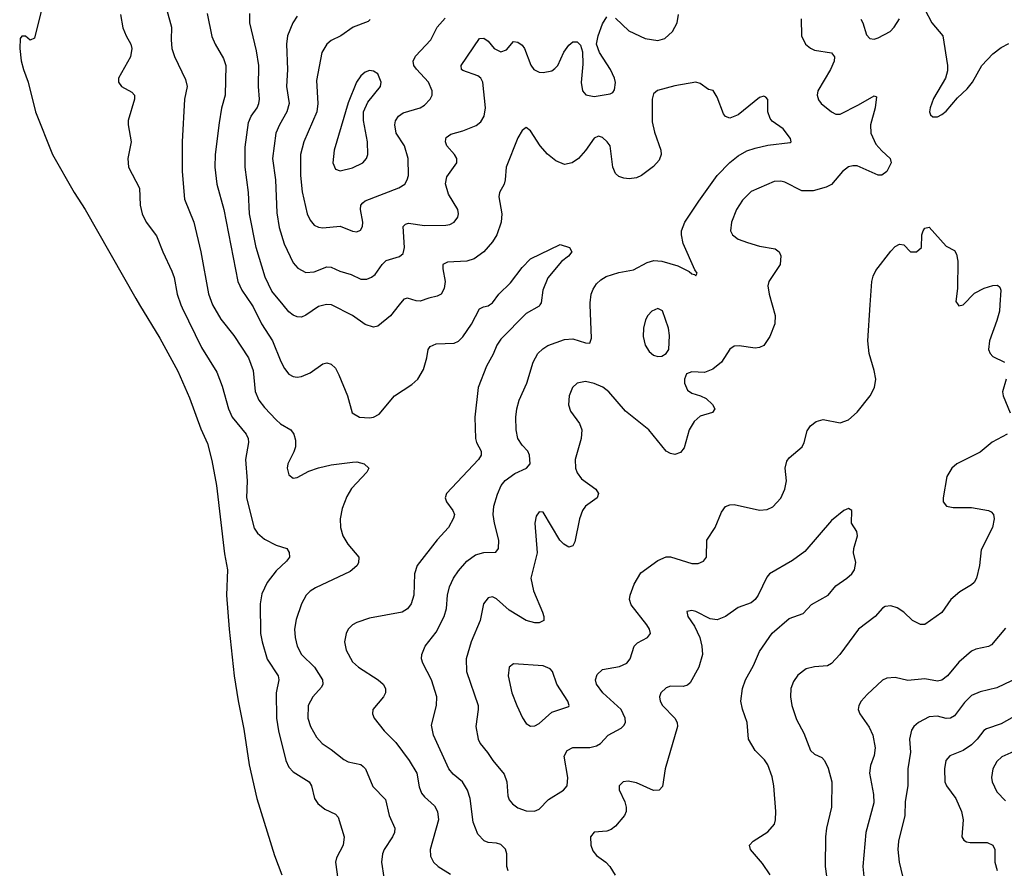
# Model space of a CAD drawing. Header units: inches. Extents: x 990586 to 1117858, y 769490 to 892071.
# Tile 22 of 248: x 1012101 to 1016745, y 857341 to 861346. Entities that reach past the tile are written whole.
import ezdxf

# ---------------------------------------------------------------- set-up
doc = ezdxf.new("R2010")
doc.units = ezdxf.units.IN
doc.header["$MEASUREMENT"] = 0
doc.layers.add('B0815', color=7, linetype='Continuous')
doc.layers.add('B0816', color=7, linetype='Continuous')

msp = doc.modelspace()

# ---------------------------------------------------------------- linework, layer by layer
at = {"layer": 'B0815', "color": 6}
for points, elevation in [([(1012666.1, 860000), (1012762.1, 859842.1), (1012846.6, 859686.6), (1012901.9, 859561.9), (1012955.5, 859415.5), (1012986.2, 859346.2), (1013006.3, 859266.3), (1013028.2, 859148.2), (1013065.9, 858825.9), (1013080.2, 858750), (1013076.6, 858630), (1013088.4, 858470), (1013112, 858250), (1013130.8, 858130.8), (1013158.5, 857998.5), (1013183.2, 857830), (1013219.2, 857670), (1013302.1, 857402.1), (1013336.3, 857310)], 2000), ([(1012861.4, 860000), (1012866.4, 859986.4), (1012958.2, 859798.2), (1013030, 859682.1), (1013056.1, 859616.1), (1013086.1, 859510), (1013102.6, 859470), (1013168.9, 859390), (1013177.8, 859370), (1013179.3, 859350), (1013166, 859270), (1013172.8, 859170), (1013170.4, 859090), (1013206.6, 858946.6), (1013223, 858923), (1013255.1, 858895.1), (1013310, 858866.2), (1013360.5, 858850), (1013372.1, 858832.1), (1013372.8, 858810), (1013358.6, 858790), (1013310, 858745.5), (1013267.3, 858690), (1013243.1, 858636.9), (1013235.1, 858590), (1013237, 858450), (1013244.1, 858410), (1013268.6, 858328.6), (1013320.2, 858250), (1013323, 858230), (1013310.7, 858169.3), (1013311.4, 858050), (1013320.7, 857990), (1013355.9, 857850), (1013370, 857819), (1013390, 857796.3), (1013466.1, 857750), (1013477.7, 857730), (1013491.3, 857671.3), (1013507.4, 857647.4), (1013540.4, 857620.4), (1013590, 857596.7), (1013602.4, 857582.4), (1013630.8, 857490), (1013626.1, 857450), (1013595.5, 857390), (1013590.9, 857370), (1013601, 857290)], 2100), ([(1013009.8, 860000), (1013010, 859999.4), (1013050, 859931.7), (1013110, 859855.7), (1013179.6, 859750), (1013201.5, 859690), (1013211.5, 859591.5), (1013228.6, 859550), (1013255.3, 859515.3), (1013310, 859458.2), (1013330, 859439.3), (1013379.2, 859410), (1013394.1, 859390), (1013401.5, 859361.5), (1013400.8, 859330), (1013393.6, 859306.4), (1013364.8, 859250), (1013362, 859230), (1013370, 859198.5), (1013390, 859181.8), (1013410, 859186.1), (1013464.3, 859215.7), (1013509.8, 859230.2), (1013570, 859244.8), (1013670, 859258.4), (1013690, 859259.2), (1013725, 859250), (1013747.7, 859230), (1013738.2, 859210), (1013666, 859134), (1013643.6, 859096.4), (1013621.2, 859038.8), (1013612.2, 858990), (1013613.3, 858950), (1013624.3, 858910), (1013648.8, 858870), (1013700.5, 858810), (1013698.1, 858781.9), (1013691.4, 858768.6), (1013658.9, 858741.1), (1013495.7, 858664.3), (1013471.1, 858648.9), (1013452, 858630), (1013430, 858589.3), (1013405.4, 858514.6), (1013397.4, 858470), (1013399.2, 858430), (1013409.4, 858390), (1013430, 858350.1), (1013491.5, 858290), (1013528.9, 858230), (1013531.1, 858210), (1013524.3, 858195.7), (1013483.2, 858150), (1013462, 858110), (1013460.4, 858050), (1013471.5, 858010), (1013499.8, 857959.8), (1013527, 857930), (1013570, 857902.3), (1013630, 857854.5), (1013650, 857843.7), (1013710, 857830.8), (1013721.3, 857821.3), (1013731.6, 857810), (1013766.8, 857726.8), (1013826, 857666), (1013843.3, 857590), (1013870.3, 857530), (1013868, 857510), (1013859.3, 857490), (1013820.2, 857430), (1013812.3, 857410), (1013807.6, 857370), (1013817.7, 857297.7)], 2200), ([(1013195.7, 860000), (1013202.3, 859990), (1013240.6, 859910), (1013292.5, 859830), (1013332.6, 859732.6), (1013350, 859699.1), (1013370, 859673.3), (1013390, 859661.4), (1013410, 859658.3), (1013430, 859661.2), (1013470, 859679.7), (1013530, 859722), (1013550, 859726.7), (1013570, 859720.1), (1013590, 859701.1), (1013605.8, 859670), (1013646, 859570), (1013669.5, 859490), (1013702.6, 859470), (1013750, 859467.3), (1013770, 859470.5), (1013796.5, 859483.5), (1013868.5, 859570), (1013950, 859623.7), (1013978.2, 859650), (1014004.7, 859695.3), (1014020.9, 859750), (1014026.6, 859790), (1014036, 859804), (1014064.4, 859815.6), (1014150, 859819.2), (1014171, 859829), (1014190.7, 859849.3), (1014231.8, 859908.2), (1014270, 859981.2), (1014288.8, 859991.2), (1014310, 859995.5), (1014316.5, 860000)], 2300), ([(1013541.9, 860000), (1013510, 859992.6), (1013450, 859951.1), (1013430, 859942.4), (1013410, 859943.2), (1013390, 859951.5), (1013370, 859967.1), (1013343.1, 860000)], 2400), ([(1013891.1, 860000), (1013850, 859948.5), (1013790, 859899.1), (1013770, 859894.5), (1013730, 859908), (1013670.4, 859950), (1013570.7, 860000)], 2400), ([(1014553.8, 860000), (1014550, 859994.2), (1014490, 859959.2), (1014370, 859838.5), (1014350.5, 859810), (1014333.3, 859766.7), (1014302.2, 859710), (1014263.2, 859610), (1014247.6, 859470), (1014251, 859370), (1014255.7, 859350), (1014277.3, 859310), (1014277.8, 859290), (1014265.1, 859270), (1014114.1, 859110), (1014107.3, 859090), (1014113.9, 859070), (1014143.3, 859030), (1014150.8, 859010), (1014146.1, 858993.9), (1014122.4, 858950), (1014070, 858890.8), (1013976, 858770), (1013963.4, 858730), (1013960.2, 858630), (1013947.2, 858590), (1013930, 858566.2), (1013904.6, 858550), (1013750, 858521.5), (1013690, 858501.9), (1013670.3, 858489.7), (1013650, 858469.3), (1013639.7, 858450), (1013633.2, 858410), (1013640, 858370), (1013670, 858316.3), (1013698.1, 858290), (1013791.7, 858230), (1013814.3, 858210), (1013826.5, 858190), (1013826.3, 858170), (1013816.3, 858150), (1013766.1, 858090), (1013764.5, 858070), (1013772, 858050), (1013820, 857990), (1013875.4, 857935.4), (1013937.6, 857850), (1013973.6, 857790), (1013985.1, 857725.1), (1013996.5, 857696.5), (1014010, 857678.6), (1014056.5, 857636.5), (1014072, 857610), (1014075.7, 857570), (1014037.3, 857430), (1014038.1, 857398.1), (1014052, 857370), (1014073.6, 857350), (1014132.9, 857312.9)], 2300), ([(1014403.9, 857330), (1014398.5, 857350), (1014398.3, 857410), (1014391.3, 857431.3), (1014370, 857454), (1014350, 857460.4), (1014310, 857463.1), (1014290.6, 857470.6), (1014262.2, 857502.2), (1014238.7, 857558.7), (1014225.6, 857670), (1014213, 857710), (1014189.4, 857749.4), (1014145.6, 857785.6), (1014124.6, 857810), (1014051.6, 857970), (1014043.7, 858016.3), (1014066.5, 858110), (1014068.1, 858150), (1014042.4, 858230), (1014001.3, 858310), (1013996, 858330), (1013996.8, 858350), (1014013.7, 858390), (1014064.6, 858455.4), (1014103.2, 858530), (1014113.3, 858566.7), (1014118.7, 858630), (1014127.7, 858670), (1014146.4, 858710), (1014170, 858744.8), (1014210, 858791.1), (1014250, 858820.4), (1014290, 858832.2), (1014346.9, 858833.1), (1014358.6, 858850), (1014360.9, 858890), (1014340, 858970), (1014334.3, 859010), (1014337.4, 859050), (1014353.9, 859106.1), (1014372.2, 859147.8), (1014390, 859170.7), (1014435.2, 859204.8), (1014491.2, 859228.8), (1014508.1, 859250), (1014505.3, 859290), (1014498, 859310), (1014470, 859337.6), (1014449.8, 859370), (1014441.9, 859410), (1014440.7, 859470), (1014445.3, 859510), (1014456.4, 859550), (1014493, 859630), (1014522, 859730), (1014544.8, 859770), (1014567.3, 859792.7), (1014591.3, 859808.7), (1014670, 859837), (1014710, 859839.6), (1014770, 859820.8), (1014790, 859819.5), (1014796.9, 859843.1), (1014791.8, 860000)], 2400), ([(1015650.1, 860000), (1015664.3, 859950), (1015662.8, 859910), (1015639.4, 859850), (1015610, 859807.8), (1015590, 859798.6), (1015570, 859796), (1015493.5, 859806.5), (1015470, 859804.4), (1015449.8, 859790.2), (1015411.2, 859728.8), (1015370, 859695.8), (1015330, 859681.1), (1015270, 859683.2), (1015246.2, 859673.8), (1015236.6, 859650), (1015235.7, 859630), (1015250, 859597.8), (1015270, 859583.9), (1015311.4, 859571.4), (1015337.9, 859557.9), (1015368.8, 859530), (1015379, 859510), (1015368.1, 859491.9), (1015310, 859474), (1015281.8, 859450), (1015258.9, 859410), (1015234.5, 859325.5), (1015216.9, 859303.1), (1015190, 859294.1), (1015170, 859298), (1015150, 859310.2), (1015067.4, 859410), (1014957.7, 859497.7), (1014879.5, 859590), (1014851.3, 859611.3), (1014810, 859629.6), (1014770, 859638.4), (1014729.6, 859630.4), (1014707.5, 859610), (1014692, 859570), (1014688.5, 859528.5), (1014698.8, 859498.8), (1014740.9, 859440.9), (1014752.4, 859410), (1014748.2, 859370), (1014719.8, 859270), (1014721.7, 859230), (1014730, 859207.3), (1014750, 859178.9), (1014818.3, 859130), (1014830.1, 859110), (1014824.1, 859090), (1014770, 859050.7), (1014755.8, 859030), (1014740.9, 858990), (1014718.9, 858881.1), (1014710, 858862.6), (1014700.6, 858859.4), (1014690, 858857.1), (1014666.6, 858870), (1014648.6, 858890), (1014570, 859022.4), (1014550, 859023.4), (1014536.8, 859003.2), (1014529.8, 858970.2), (1014541.4, 858830), (1014511, 858710), (1014523.6, 858650), (1014567.1, 858550), (1014573.1, 858530), (1014572.7, 858510), (1014550, 858499.2), (1014530, 858498.8), (1014490, 858511.3), (1014410, 858560), (1014350, 858612.4), (1014330, 858621.7), (1014310, 858617.3), (1014288.7, 858590), (1014272.1, 858510), (1014230.4, 858410), (1014207.2, 858330), (1014207.6, 858270), (1014262.7, 858110), (1014263.8, 858090), (1014251.9, 858010), (1014262.8, 857950), (1014272.9, 857930), (1014307.7, 857887.7), (1014331.6, 857850), (1014386.2, 857786.2), (1014398.4, 857750), (1014402.5, 857682.5), (1014410, 857663.6), (1014424.9, 857644.9), (1014450, 857626.6), (1014490, 857612.5), (1014528.8, 857611.2), (1014550, 857621.1), (1014594.8, 857665.2), (1014664.8, 857710), (1014682.3, 857730), (1014686, 857770), (1014669.2, 857870), (1014682.3, 857897.7), (1014710, 857911.9), (1014790, 857911.6), (1014821.4, 857918.6), (1014839.7, 857930), (1014875.6, 857970), (1014937.2, 858002.8), (1014950, 858015.1), (1014957.3, 858030), (1014957, 858050), (1014938.1, 858090), (1014850.8, 858170), (1014821.7, 858210), (1014815.7, 858230), (1014823.9, 858256.1), (1014850, 858279.4), (1014930, 858292.9), (1014963.6, 858310), (1014979.5, 858330), (1014998.8, 858390), (1015014.3, 858405.7), (1015061.6, 858430), (1015076.1, 858450), (1015071.3, 858470), (1015058.1, 858490), (1014984.1, 858584.1), (1014976.6, 858610), (1014979.5, 858630), (1014998.3, 858681.7), (1015030, 858735.1), (1015110, 858793.3), (1015150, 858810.3), (1015170.8, 858810.8), (1015270, 858778.8), (1015300.4, 858779.6), (1015325.4, 858790), (1015339.8, 858810), (1015341.5, 858890), (1015381.4, 858950), (1015410, 859021), (1015430, 859047.9), (1015450, 859057), (1015470, 859058.3), (1015590, 859031), (1015626, 859034), (1015653.2, 859046.8), (1015690, 859087.9), (1015709.6, 859130), (1015717.4, 859170), (1015711.5, 859230), (1015718.3, 859261.7), (1015730, 859278.2), (1015791.3, 859330), (1015800.5, 859350), (1015814.1, 859405.9), (1015830, 859429.6), (1015857.7, 859450), (1015890, 859458.8), (1015970, 859443.7), (1016010, 859457.1), (1016050, 859493), (1016112.5, 859570), (1016132.4, 859610), (1016137.9, 859650), (1016131.3, 859690), (1016107.6, 859770), (1016100.8, 859830), (1016112.4, 860000)], 2500), ([(1016527.1, 860000), (1016530, 859995.9), (1016550, 859999.6), (1016550.4, 860000)], 2500), ([(1016723.1, 860000), (1016721.1, 859970), (1016710, 859925.4), (1016674.6, 859830), (1016670, 859790), (1016677.7, 859770), (1016690, 859755.8), (1016745.1, 859730)], 2500), ([(1016754, 859650), (1016736.8, 859590), (1016738.5, 859570), (1016771.6, 859490)], 2500), ([(1016757.9, 859390), (1016688, 859352), (1016630, 859305.4), (1016520.6, 859250), (1016496.3, 859230), (1016472.8, 859190), (1016455.4, 859090), (1016456.6, 859070), (1016471.8, 859050), (1016503.6, 859043.6), (1016590, 859044.3), (1016669.7, 859029.7), (1016682.9, 859022.9), (1016693.8, 859010), (1016697.5, 858990), (1016688.9, 858950), (1016635.6, 858844.4), (1016627.3, 858770), (1016613.3, 858710), (1016602.4, 858690), (1016590, 858678.8), (1016534.2, 858645.8), (1016491.9, 858610), (1016450, 858548.5), (1016370, 858491.5), (1016350, 858492), (1016312.3, 858510), (1016270.3, 858550), (1016239.1, 858570), (1016210, 858580.2), (1016182.7, 858577.3), (1016170, 858569.3), (1016135, 858530), (1016057.6, 858470), (1015969.6, 858350), (1015930, 858307.2), (1015910, 858296.2), (1015850, 858292.4), (1015810, 858281.8), (1015770, 858252.6), (1015750, 858222.8), (1015737.6, 858190), (1015736.1, 858150), (1015743.1, 858110), (1015764.2, 858044.2), (1015798.3, 857978.3), (1015830, 857896.4), (1015850, 857880.1), (1015883.8, 857863.8), (1015896.5, 857850), (1015913.6, 857813.6), (1015931.1, 857750), (1015930, 857630), (1015905.4, 857530), (1015900.9, 857490), (1015899.2, 857350), (1015911, 857270)], 2500), ([(1015640.2, 857310), (1015604.7, 857364.7), (1015547.1, 857430), (1015542.2, 857450), (1015559.7, 857470), (1015630, 857513.1), (1015659.9, 857550), (1015665.8, 857570), (1015666.9, 857610), (1015657.5, 857730), (1015650, 857772.8), (1015628.8, 857830), (1015613.4, 857853.4), (1015570, 857897.6), (1015538.8, 857950), (1015532.2, 858030), (1015510, 858091.8), (1015502.1, 858130), (1015510.3, 858190), (1015523.4, 858230), (1015562.4, 858297.6), (1015590, 858364), (1015650, 858450.5), (1015730, 858519.6), (1015795.9, 858544.1), (1015834.6, 858585.4), (1015913.4, 858630), (1015950, 858674.2), (1016001.9, 858710), (1016024.7, 858730), (1016037.9, 858750), (1016044.1, 858784.1), (1016033.8, 858830), (1016034.8, 858850), (1016052.2, 858910), (1016048.9, 858930), (1016024.2, 858970), (1016025.5, 859030), (1016010, 859038.3), (1015988.4, 859030), (1015930, 858982.3), (1015803.3, 858836.7), (1015745.8, 858794.2), (1015637.4, 858730), (1015625, 858715), (1015583.7, 858630), (1015569.9, 858610), (1015550, 858593.8), (1015490, 858572.1), (1015430, 858529.2), (1015390, 858513.1), (1015357.7, 858517.7), (1015290, 858552.6), (1015270, 858557.2), (1015246.6, 858553.4), (1015251.9, 858530), (1015283.7, 858483.7), (1015307.8, 858430), (1015317.4, 858390), (1015320.9, 858350), (1015304.2, 858290), (1015263, 858217), (1015250, 858205.5), (1015230, 858199.8), (1015170, 858200.6), (1015150, 858192.9), (1015124.3, 858170), (1015117.5, 858150), (1015121.8, 858130), (1015133.2, 858110), (1015190.4, 858050), (1015201.6, 858030), (1015203.6, 858010), (1015144.6, 857810), (1015133, 857727), (1015116.1, 857710), (1015090, 857708.8), (1015010, 857744.3), (1014970, 857753.1), (1014947.4, 857750), (1014928.6, 857730), (1014928.8, 857711.2), (1014954.9, 857654.9), (1014961.6, 857630), (1014961.3, 857610), (1014953.5, 857590), (1014910, 857539.6), (1014890, 857524.3), (1014870, 857515.9), (1014810, 857512.4), (1014793.2, 857490), (1014794.5, 857450), (1014803.2, 857423.2), (1014821.1, 857401.1), (1014865.4, 857370), (1014884.5, 857350), (1014909.6, 857309.6)], 2400), ([(1016750, 858474.7), (1016684.2, 858395.8), (1016670, 858387.7), (1016610, 858375.6), (1016590, 858365.1), (1016530, 858313.5), (1016476.9, 858250), (1016450, 858229.4), (1016430, 858224.8), (1016370, 858235.9), (1016290, 858227.7), (1016230, 858241), (1016190, 858238.7), (1016170, 858228.4), (1016098.2, 858161.8), (1016068.9, 858130), (1016058, 858110), (1016055.3, 858090), (1016062.4, 858070), (1016106.8, 858006.8), (1016124.5, 857970), (1016134.9, 857910), (1016130, 857873.7), (1016113.7, 857826.3), (1016109.5, 857790.5), (1016127.9, 857690), (1016128.5, 857650), (1016091.4, 857510), (1016077.2, 857350), (1016082.1, 857302.1)], 2600), ([(1016883.2, 858276.8), (1016710, 858193.3), (1016630, 858173.2), (1016590, 858156.1), (1016556.2, 858123.8), (1016510, 858060.6), (1016490.4, 858049.6), (1016470, 858048.3), (1016430, 858058.5), (1016390, 858055.7), (1016340.2, 858030), (1016317.2, 858010), (1016306.6, 857993.4), (1016297.7, 857950), (1016302.7, 857890), (1016289.3, 857810), (1016288.9, 857730), (1016276.3, 857656.3), (1016275, 857590), (1016245.9, 857470), (1016241.6, 857430), (1016248.5, 857370), (1016264.9, 857304.9)], 2700), ([(1016830, 858079.3), (1016730, 858022.2), (1016660.2, 857999.8), (1016648.2, 857991.8), (1016616.5, 857950), (1016590, 857923.9), (1016550, 857897.4), (1016488.1, 857871.9), (1016469.4, 857850.6), (1016462.6, 857810), (1016464.6, 857750), (1016472, 857730), (1016515.2, 857670), (1016542.2, 857610), (1016550.6, 857570), (1016544.6, 857490), (1016553.5, 857473.5), (1016565.7, 857465.7), (1016583, 857463), (1016663.4, 857463.4), (1016690.7, 857450.7), (1016699.6, 857430), (1016700.3, 857370), (1016710.8, 857330.8)], 2800), ([(1016831.4, 857911.4), (1016732.5, 857867.5), (1016710, 857845.4), (1016690.5, 857810), (1016683.8, 857770), (1016686.9, 857750), (1016710, 857702.4), (1016750, 857660.4)], 2900)]:
    msp.add_lwpolyline(points, dxfattribs=dict(at, elevation=elevation))
for points, elevation in [([(1015110, 859983.2), (1015082.3, 859970), (1015063.6, 859950), (1015052.3, 859930), (1015042.9, 859890), (1015042, 859850), (1015050.1, 859810), (1015070, 859779.8), (1015090, 859762.7), (1015110, 859755.8), (1015130, 859758.6), (1015149.9, 859770.1), (1015163, 859790), (1015165, 859855), (1015160.1, 859890), (1015132.3, 859972.3)], 2500), ([(1014430, 858306), (1014409.6, 858290.4), (1014403.9, 858250), (1014422, 858170), (1014445.9, 858110), (1014471.9, 858051.9), (1014490, 858024.1), (1014510, 858012), (1014530, 858012.9), (1014550, 858024.6), (1014610, 858077.8), (1014690, 858105.3), (1014693, 858110), (1014685.4, 858130), (1014633.6, 858210), (1014614.1, 858270), (1014602.3, 858282.3), (1014570, 858295.9)], 2600)]:
    msp.add_lwpolyline(points, close=True, dxfattribs=dict(at, elevation=elevation))
at = {"layer": 'B0816', "color": 6}
for points, elevation in [([(1012213.7, 861430), (1012170, 861258), (1012150, 861248.7), (1012127.3, 861267.3), (1012110, 861268), (1012102.8, 861257.2), (1012100.7, 861210), (1012108.1, 861151.9), (1012118, 861110), (1012140.9, 861050), (1012175.5, 860910), (1012255.9, 860710), (1012358, 860530), (1012410.1, 860450), (1012647.8, 860030), (1012666.1, 860000)], 2000), ([(1012576.6, 861370), (1012587.5, 861307.5), (1012602.2, 861270), (1012625.1, 861230), (1012630, 861210), (1012623.5, 861170), (1012566.1, 861070), (1012566.8, 861050), (1012581.5, 861030), (1012630, 861004.2), (1012642, 860990), (1012642.6, 860982.6), (1012642.9, 860970), (1012612.9, 860870), (1012612.5, 860850), (1012626.5, 860770), (1012610.1, 860690), (1012613.2, 860650), (1012666.3, 860550), (1012669.6, 860470), (1012677.9, 860430), (1012697.3, 860390), (1012746.3, 860326.3), (1012775.5, 860250), (1012818.5, 860158.5), (1012828.6, 860128.6), (1012842.8, 860050), (1012861.4, 860000)], 2100), ([(1012795.2, 861390), (1012816.8, 861310), (1012814.7, 861250), (1012818.9, 861210), (1012831.1, 861171.1), (1012882.9, 861062.9), (1012890.8, 861030), (1012878.7, 860970), (1012867.5, 860770), (1012866.7, 860630), (1012878.4, 860498.4), (1012921.5, 860390), (1012955.1, 860250), (1012991.9, 860051.9), (1013009.8, 860000)], 2200), ([(1012984.8, 861375.2), (1013006.6, 861266.6), (1013022.6, 861230), (1013062.2, 861162.2), (1013073.1, 861130), (1013070, 860990), (1013052.2, 860927.8), (1013040.9, 860859.1), (1013023.3, 860710), (1013020.9, 860650), (1013029.7, 860570), (1013063.5, 860450), (1013129.3, 860110), (1013148.8, 860070), (1013195.7, 860000)], 2300), ([(1013343.1, 860000), (1013290, 860065.2), (1013258.3, 860130), (1013215.3, 860270), (1013184.5, 860430), (1013180.4, 860530), (1013164, 860650), (1013164.8, 860744.8), (1013179.7, 860860.3), (1013192.6, 860890), (1013220.2, 860930), (1013229.2, 860950), (1013231.7, 860970), (1013227, 861030), (1013228, 861130), (1013218.1, 861198.1), (1013186.5, 861330), (1013185.9, 861374.1)], 2400), ([(1013410, 861362.2), (1013388.7, 861331.3), (1013363.2, 861270), (1013359.8, 861230), (1013364.5, 861110), (1013359.6, 861030), (1013371.9, 860950), (1013361, 860910), (1013325.7, 860850), (1013309.4, 860810.6), (1013292.6, 860690), (1013306.9, 860590), (1013313.8, 860433.8), (1013324.4, 860364.4), (1013347.9, 860287.9), (1013390, 860198.5), (1013412.4, 860172.4), (1013450, 860153.4), (1013490, 860155.6), (1013550, 860179.2), (1013570, 860178.4), (1013610, 860159.5), (1013663.5, 860143.5), (1013710, 860120.5), (1013738.1, 860121.9), (1013759.5, 860130), (1013777, 860143), (1013810, 860190.6), (1013829, 860210), (1013892.3, 860227.7), (1013910, 860242.3), (1013915.4, 860270), (1013909.4, 860370), (1013919.7, 860380.3), (1013935.1, 860384.9), (1014010, 860375.1), (1014110, 860376.6), (1014130, 860379.1), (1014150.6, 860390), (1014167, 860413), (1014170.8, 860430), (1014167.1, 860450), (1014122.7, 860522.7), (1014108.9, 860571.1), (1014115.3, 860604.7), (1014162, 860670), (1014162.6, 860690), (1014151.6, 860710), (1014115.5, 860750), (1014108.5, 860770), (1014110, 860782.4), (1014111.4, 860790), (1014134, 860806), (1014190, 860820.9), (1014254.1, 860845.9), (1014276.3, 860863.7), (1014291.9, 860890), (1014298.4, 860930), (1014285.4, 861050), (1014275, 861070), (1014261.1, 861081.1), (1014190, 861105.5), (1014184.4, 861110), (1014182.3, 861130), (1014270, 861256.3), (1014290, 861258.7), (1014310, 861244.4), (1014338.9, 861210), (1014370, 861194.6), (1014396.8, 861203.2), (1014430, 861243.1), (1014450, 861240.3), (1014470, 861225.5), (1014481.1, 861210), (1014511, 861131), (1014525.1, 861110), (1014550, 861098.1), (1014570, 861096.1), (1014610, 861104.7), (1014625, 861115), (1014638.2, 861130), (1014667.7, 861192.3), (1014690, 861225), (1014710, 861240.5), (1014730, 861240.4), (1014745.4, 861225.4), (1014754.5, 861194.5), (1014756.2, 861136.2), (1014749.4, 861049.4), (1014754.4, 861010), (1014771.5, 860991.5), (1014810, 860982.4), (1014884.9, 860995.1), (1014897.5, 861002.5), (1014905.9, 861014.1), (1014910.2, 861049.8), (1014905.9, 861070), (1014887.2, 861110), (1014834.7, 861190), (1014821.3, 861230), (1014828.6, 861270), (1014850, 861326.1), (1014870, 861358.5)], 2500), ([(1013754.2, 861345.8), (1013743.5, 861336.5), (1013673.6, 861310), (1013615, 861270), (1013570, 861247.9), (1013548.8, 861230), (1013526.3, 861190), (1013501.1, 861058.9), (1013506.4, 860950), (1013502.9, 860910), (1013440.6, 860770), (1013424.3, 860710), (1013424.9, 860610), (1013432.9, 860532.9), (1013455.8, 860430), (1013470, 860400.2), (1013490, 860376.6), (1013510, 860366.5), (1013530, 860363.9), (1013611.8, 860371.8), (1013670, 860347.1), (1013690, 860344.5), (1013707.8, 860352.2), (1013718.2, 860370), (1013719.3, 860390), (1013707.8, 860450), (1013709.3, 860470), (1013718.5, 860481.5), (1013730, 860490.4), (1013888.5, 860551.5), (1013916.5, 860570), (1013928.7, 860590), (1013934, 860610), (1013932.6, 860690), (1013915.4, 860750), (1013876.9, 860810), (1013869.8, 860850), (1013872.4, 860867.6), (1013887.4, 860890), (1013910, 860905.4), (1013989.4, 860930), (1014010, 860942.3), (1014036.7, 860970), (1014045.7, 860990), (1014045.7, 861010), (1014028.1, 861050), (1013972.5, 861112.5), (1013960.2, 861130), (1013956.4, 861150), (1013966.7, 861173.3), (1014040, 861250), (1014069.2, 861310), (1014108, 861352)], 2600), ([(1014910, 861353.4), (1014973.7, 861293.7), (1015050, 861256.4), (1015110, 861247.9), (1015143.2, 861256.8), (1015179, 861290), (1015200.9, 861330), (1015207.4, 861370)], 2500), ([(1015786.3, 861350), (1015788.7, 861270), (1015807.4, 861230), (1015830, 861210.5), (1015850, 861201), (1015929.8, 861189.8), (1015942.9, 861170), (1015942.1, 861150), (1015925.3, 861110), (1015865.6, 861010), (1015862.1, 860990), (1015867.9, 860967.9), (1015881.1, 860950), (1015930, 860911.1), (1015950, 860899.7), (1015970, 860899.6), (1016056.9, 860943.1), (1016130, 860987), (1016141.1, 860981.1), (1016135.7, 860930), (1016112.7, 860850), (1016114.6, 860810), (1016138.9, 860758.9), (1016166.3, 860726.3), (1016205.9, 860690), (1016210.9, 860670), (1016190, 860629.5), (1016167.5, 860612.5), (1016150, 860612), (1016050, 860655.6), (1016030, 860656.1), (1016010, 860650.5), (1015980.7, 860630), (1015930, 860567.8), (1015904.9, 860555.1), (1015842.3, 860537.7), (1015790, 860538.5), (1015710, 860579.2), (1015690, 860584.3), (1015658.4, 860581.6), (1015550, 860534.7), (1015510, 860494.1), (1015481.9, 860450), (1015457.7, 860390), (1015453.8, 860350), (1015462.5, 860330), (1015488.9, 860310), (1015533.5, 860293.5), (1015590, 860277.4), (1015664.3, 860264.3), (1015683.1, 860250), (1015690.8, 860230.8), (1015687.3, 860190), (1015634.3, 860110), (1015629.7, 860090), (1015636, 860050), (1015650.1, 860000)], 2500), ([(1016067.3, 861347.3), (1016077.7, 861330), (1016094.2, 861274.2), (1016110, 861257), (1016130, 861254.3), (1016150, 861260.2), (1016206.2, 861290), (1016225.1, 861310), (1016250, 861350.3)], 2600), ([(1016370, 861393.5), (1016402.7, 861330), (1016454.4, 861270), (1016477.4, 861130), (1016476.3, 861103.7), (1016467.3, 861070), (1016410, 860973.2), (1016394.6, 860930), (1016391.4, 860910), (1016396.4, 860896.4), (1016407.1, 860887.1), (1016430, 860887.6), (1016450, 860897.8), (1016470, 860914.2), (1016523.4, 860976.6), (1016570, 861018.7), (1016594.9, 861050), (1016638.8, 861130), (1016690, 861184.5), (1016730, 861215.1), (1016766.3, 861233.7)], 2600), ([(1014791.8, 860000), (1014791.5, 860010), (1014795.7, 860050), (1014805.2, 860074.8), (1014821.6, 860098.4), (1014841.8, 860118.2), (1014866.5, 860133.5), (1014926.9, 860153.1), (1014995.4, 860164.6), (1015059.9, 860200.1), (1015091.1, 860208.9), (1015130, 860205.7), (1015204.9, 860184.9), (1015257.9, 860157.9), (1015270, 860146.5), (1015284, 860144), (1015290, 860136.5), (1015295.6, 860150), (1015285.1, 860165.1), (1015230.4, 860290), (1015221.5, 860330), (1015222.1, 860350), (1015237.4, 860390), (1015304.4, 860490), (1015390, 860610), (1015450, 860671.4), (1015490, 860703.5), (1015530, 860726.4), (1015570, 860740.1), (1015630, 860753), (1015733.9, 860766.1), (1015739.3, 860770), (1015735.7, 860784.3), (1015702.1, 860830), (1015650, 860866.7), (1015639.8, 860879.8), (1015629.5, 860910), (1015628.8, 860968.8), (1015620.5, 860980.5), (1015610, 860985.2), (1015590, 860977.8), (1015490, 860897), (1015450, 860881.2), (1015430, 860888.1), (1015420.9, 860900.9), (1015390, 860979.6), (1015370.9, 861010.9), (1015350, 861015.9), (1015310, 861044.3), (1015290, 861051.5), (1015190, 861033.4), (1015109.2, 861010.8), (1015090, 860996.4), (1015083.8, 860970), (1015084.3, 860864.3), (1015095.2, 860815.2), (1015124.8, 860730), (1015126.8, 860710), (1015116.7, 860683.3), (1015090, 860652.7), (1015033.2, 860610), (1015010, 860599.8), (1014975.2, 860595.2), (1014950, 860597.6), (1014926, 860606), (1014910, 860619.6), (1014898, 860650), (1014885.6, 860750), (1014872.2, 860770), (1014850, 860790.3), (1014830, 860795.4), (1014810, 860786.2), (1014770, 860728), (1014736.2, 860690), (1014706.3, 860670), (1014670, 860662.8), (1014630, 860678.9), (1014590, 860711.2), (1014554.8, 860750), (1014510, 860821.8), (1014490, 860837.2), (1014470, 860823.4), (1014450, 860787.8), (1014395, 860650), (1014390.2, 860590), (1014385, 860570), (1014363.5, 860530), (1014360.1, 860510), (1014375, 860430), (1014372.2, 860390), (1014351.3, 860330), (1014330, 860297.8), (1014289.6, 860250.4), (1014243.4, 860216.6), (1014210, 860206.5), (1014118.2, 860201.8), (1014096.5, 860190), (1014095.9, 860170), (1014107, 860110), (1014102.2, 860077.8), (1014088.9, 860051.1), (1014070, 860040.6), (1014030, 860032.1), (1013990, 860017.1), (1013970, 860018.8), (1013930, 860032.3), (1013912.8, 860027.2), (1013891.1, 860000)], 2400), ([(1016112.4, 860000), (1016119.9, 860110), (1016125.3, 860134.7), (1016138.5, 860161.5), (1016210, 860253.7), (1016230, 860274.6), (1016250, 860286), (1016270, 860282.6), (1016301.6, 860250), (1016330, 860250.2), (1016353.6, 860270), (1016354.8, 860330), (1016362.5, 860350), (1016370, 860361.2), (1016390, 860366.8), (1016470, 860277.6), (1016510, 860256.5), (1016519.6, 860239.6), (1016525.8, 860205.8), (1016523, 860077), (1016516, 860016), (1016527.1, 860000)], 2500), ([(1014316.5, 860000), (1014330, 860009.3), (1014359.9, 860050), (1014415.9, 860104.1), (1014470, 860176.4), (1014510, 860216.6), (1014650, 860285), (1014693.1, 860270), (1014704.1, 860250), (1014688.8, 860230), (1014655.7, 860204.3), (1014592.1, 860127.9), (1014567.6, 860070), (1014560.2, 860010), (1014553.8, 860000)], 2300), ([(1016550.4, 860000), (1016604.2, 860055.8), (1016650, 860079.1), (1016690, 860090.6), (1016712.2, 860092.2), (1016723.1, 860083.1), (1016727.6, 860070), (1016723.1, 860000)], 2500), ([(1013570.7, 860000), (1013570, 860000.4), (1013550, 860001.9), (1013541.9, 860000)], 2400)]:
    msp.add_lwpolyline(points, dxfattribs=dict(at, elevation=elevation))
at = {"layer": 'B0816', "color": 6, "elevation": 2700}
msp.add_lwpolyline([(1013750, 861105.2), (1013730, 861097.6), (1013710, 861080.3), (1013688.8, 861050), (1013650, 860953.6), (1013583.2, 860730), (1013577.8, 860670), (1013590, 860640.5), (1013612.4, 860632.4), (1013670, 860646.8), (1013718.3, 860670), (1013736.8, 860690), (1013743.1, 860710), (1013741.2, 860770), (1013722.3, 860870), (1013721.8, 860910), (1013743.1, 860956.9), (1013801.7, 861030), (1013805.8, 861050), (1013790.3, 861090), (1013770, 861103.4)], close=True, dxfattribs=at)

doc.saveas('drawing.dxf')
